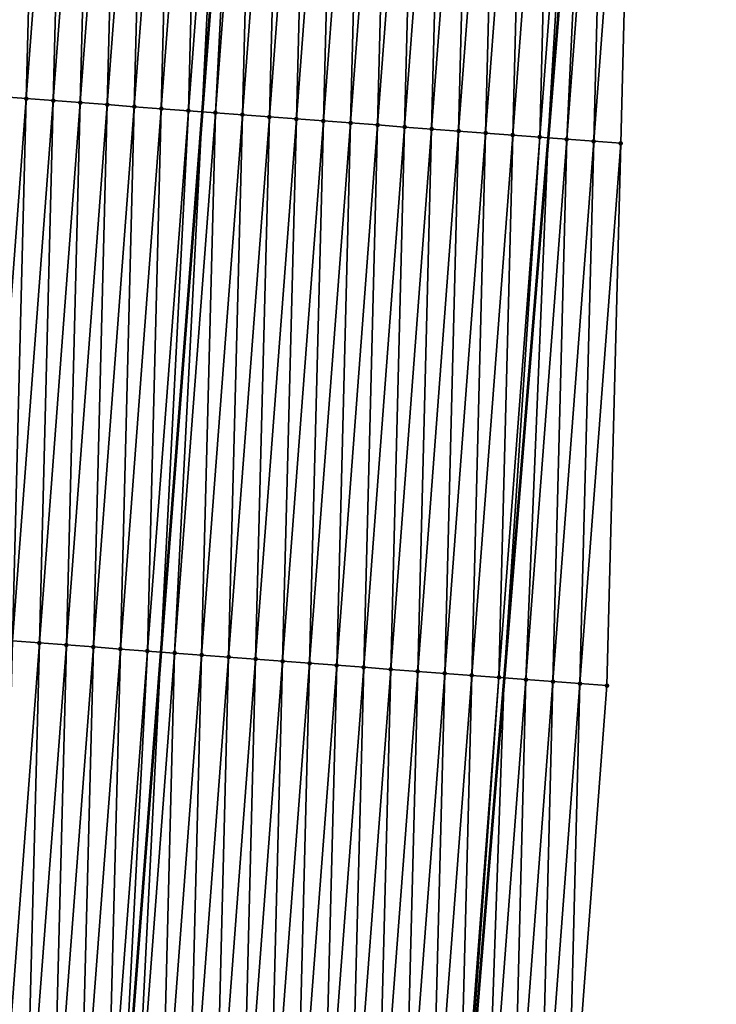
# Model space of a CAD drawing. Header units: feet. Extents: x 2017424 to 2024169, y 808042 to 818730.
# Tile 52 of 256: x 2023540 to 2023566, y 809692 to 809729. Entities that reach past the tile are written whole.
import ezdxf

# ---------------------------------------------------------------- set-up
doc = ezdxf.new("R2010")
doc.units = ezdxf.units.FT
doc.header["$MEASUREMENT"] = 0
for name, color, linetype, lineweight in [('EP_Travel Lane', 172, 'Continuous', 53), ('NB-Road Shots', 141, 'Continuous', 100), ('NB-Road X-Section', 40, 'Continuous', 13), ('STRIPING', 60, 'Continuous', 53)]:
    doc.layers.add(name, color=color, linetype=linetype, lineweight=lineweight)
doc.layers.add('I-77-MM15-17_NB-Surface-BORDER', color=7, linetype='Continuous')
doc.layers.add('I-77-MM15-17_NB-Surface-TIN', color=7, linetype='Continuous')

msp = doc.modelspace()

# ---------------------------------------------------------------- linework, layer by layer
at = {"layer": 'EP_Travel Lane'}
msp.add_polyline3d([(2023564.344225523, 809784.0754850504, 273.449519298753), (2023562.720081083, 809764.1437039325, 273.1328310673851), (2023561.095933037, 809744.211878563, 272.8191086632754), (2023559.471779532, 809724.2799861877, 272.5098920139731), (2023557.847599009, 809704.347762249, 272.2228738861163), (2023556.223407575, 809684.41540441, 271.9448517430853), (2023554.599200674, 809664.482856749, 271.6795406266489), (2023552.974987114, 809644.5502273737, 271.4197278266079), (2023551.416953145, 809624.6386249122, 271.1342594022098), (2023549.895778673, 809604.6987121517, 270.8381818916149), (2023548.374605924, 809584.7588219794, 270.5406711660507), (2023546.853460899, 809564.8192952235, 270.2200974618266), (2023545.332341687, 809544.8801068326, 269.8780512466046), (2023543.811232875, 809524.9410547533, 269.5273546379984)], dxfattribs=at)
at = {"layer": 'I-77-MM15-17_NB-Surface-BORDER', "color": 3, "linetype": 'Continuous', "lineweight": -3}
msp.add_polyline3d([(2023565.676787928, 809783.975177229, 273.4215958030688), (2023564.169498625, 809764.0345633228, 273.1048966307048), (2023562.662212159, 809744.0939869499, 272.785682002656), (2023562.15209215, 809724.0781837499, 272.4566293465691), (2023561.641948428, 809704.0620668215, 272.1485670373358), (2023560.134624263, 809684.1209917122, 271.8627778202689), (2023558.627287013, 809664.179743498, 271.5885714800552), (2023557.119951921, 809644.238523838, 271.3124764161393), (2023555.629185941, 809624.3269966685, 271.013535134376), (2023554.144733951, 809604.3843123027, 270.7198639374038), (2023552.66028692, 809584.441694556, 270.4219659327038), (2023549.181318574, 809564.6470126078, 270.157399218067), (2023547.696918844, 809544.7050303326, 269.8191792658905), (2023546.212537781, 809524.7632988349, 269.4650470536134)], dxfattribs=at)
at = {"layer": 'I-77-MM15-17_NB-Surface-TIN', "color": 128, "linetype": 'Continuous', "lineweight": -3}
for points in [[(2023539.216922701, 809725.8038908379, 272.9854368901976), (2023540.724216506, 809745.744564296, 273.298144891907), (2023539.727042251, 809745.8196879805, 273.3149097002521)], [(2023539.216922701, 809725.8038908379, 272.9854368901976), (2023540.214098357, 809725.7287856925, 272.9674305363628), (2023540.724216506, 809745.744564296, 273.298144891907)], [(2023540.214098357, 809725.7287856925, 272.9674305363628), (2023541.721391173, 809745.669446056, 273.2810153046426), (2023540.724216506, 809745.744564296, 273.298144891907)], [(2023540.214098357, 809725.7287856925, 272.9674305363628), (2023541.211278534, 809725.65374036, 272.9454164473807), (2023541.721391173, 809745.669446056, 273.2810153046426)], [(2023541.211278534, 809725.65374036, 272.9454164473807), (2023542.718570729, 809745.5943925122, 273.259550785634), (2023541.721391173, 809745.669446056, 273.2810153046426)], [(2023541.211278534, 809725.65374036, 272.9454164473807), (2023542.208457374, 809725.5786773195, 272.9245888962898), (2023542.718570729, 809745.5943925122, 273.259550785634)], [(2023542.208457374, 809725.5786773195, 272.9245888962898), (2023543.715753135, 809745.5193766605, 273.2355607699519), (2023542.718570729, 809745.5943925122, 273.259550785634)], [(2023542.208457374, 809725.5786773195, 272.9245888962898), (2023543.205645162, 809725.5037326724, 272.8958284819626), (2023543.715753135, 809745.5193766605, 273.2355607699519)], [(2023543.205645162, 809725.5037326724, 272.8958284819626), (2023544.712936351, 809745.4443715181, 273.2108531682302), (2023543.715753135, 809745.5193766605, 273.2355607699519)], [(2023543.205645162, 809725.5037326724, 272.8958284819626), (2023544.202828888, 809725.4287342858, 272.8706688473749), (2023544.712936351, 809745.4443715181, 273.2108531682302)], [(2023544.202828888, 809725.4287342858, 272.8706688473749), (2023545.710118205, 809745.3693483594, 273.1873527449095), (2023544.712936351, 809745.4443715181, 273.2108531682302)], [(2023544.202828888, 809725.4287342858, 272.8706688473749), (2023545.200008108, 809725.3536762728, 272.8495044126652), (2023545.710118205, 809745.3693483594, 273.1873527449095)], [(2023545.200008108, 809725.3536762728, 272.8495044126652), (2023546.70729773, 809745.2942943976, 273.1659162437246), (2023545.710118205, 809745.3693483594, 273.1873527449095)], [(2023545.200008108, 809725.3536762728, 272.8495044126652), (2023546.197185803, 809725.2785981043, 272.8296904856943), (2023546.70729773, 809745.2942943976, 273.1659162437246)], [(2023546.197185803, 809725.2785981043, 272.8296904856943), (2023547.704477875, 809745.2192486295, 273.1439307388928), (2023546.70729773, 809745.2942943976, 273.1659162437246)], [(2023546.197185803, 809725.2785981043, 272.8296904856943), (2023546.710157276, 809725.2400078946, 272.8173823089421), (2023547.704477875, 809745.2192486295, 273.1439307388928)], [(2023547.704477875, 809745.2192486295, 273.1439307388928), (2023546.710157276, 809725.2400078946, 272.8173823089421), (2023548.233891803, 809745.1794280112, 273.1307922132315)], [(2023547.194368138, 809725.2035813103, 272.8057642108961), (2023548.233891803, 809745.1794280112, 273.1307922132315), (2023546.710157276, 809725.2400078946, 272.8173823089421)], [(2023547.194368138, 809725.2035813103, 272.8057642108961), (2023548.701661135, 809745.1442440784, 273.1191835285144), (2023548.233891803, 809745.1794280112, 273.1307922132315)], [(2023547.194368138, 809725.2035813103, 272.8057642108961), (2023548.191552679, 809725.1285937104, 272.779881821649), (2023548.701661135, 809745.1442440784, 273.1191835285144)], [(2023548.191552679, 809725.1285937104, 272.779881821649), (2023549.698847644, 809745.0692825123, 273.091556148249), (2023548.701661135, 809745.1442440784, 273.1191835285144)], [(2023548.191552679, 809725.1285937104, 272.779881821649), (2023549.188736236, 809725.0535930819, 272.7548724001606), (2023549.698847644, 809745.0692825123, 273.091556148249)], [(2023549.188736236, 809725.0535930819, 272.7548724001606), (2023550.696033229, 809744.9943087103, 273.0647486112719), (2023549.698847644, 809745.0692825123, 273.091556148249)], [(2023549.188736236, 809725.0535930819, 272.7548724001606), (2023550.185920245, 809724.978598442, 272.7294617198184), (2023550.696033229, 809744.9943087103, 273.0647486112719)], [(2023550.185920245, 809724.978598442, 272.7294617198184), (2023551.69321476, 809744.9192812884, 273.0415338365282), (2023550.696033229, 809744.9943087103, 273.0647486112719)], [(2023550.185920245, 809724.978598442, 272.7294617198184), (2023551.183100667, 809724.9035563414, 272.7072310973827), (2023551.69321476, 809744.9192812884, 273.0415338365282)], [(2023551.183100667, 809724.9035563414, 272.7072310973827), (2023552.690392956, 809744.8442097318, 273.0212762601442), (2023551.69321476, 809744.9192812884, 273.0415338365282)], [(2023551.183100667, 809724.9035563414, 272.7072310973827), (2023552.180277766, 809724.8284702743, 272.6879463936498), (2023552.690392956, 809744.8442097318, 273.0212762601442)], [(2023552.180277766, 809724.8284702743, 272.6879463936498), (2023553.687569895, 809744.769121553, 273.0021324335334), (2023552.690392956, 809744.8442097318, 273.0212762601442)], [(2023552.180277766, 809724.8284702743, 272.6879463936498), (2023553.177457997, 809724.7534256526, 272.6658847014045), (2023553.687569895, 809744.769121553, 273.0021324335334)], [(2023553.177457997, 809724.7534256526, 272.6658847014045), (2023554.684749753, 809744.6940719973, 272.9804007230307), (2023553.687569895, 809744.769121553, 273.0021324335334)], [(2023553.177457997, 809724.7534256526, 272.6658847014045), (2023554.174643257, 809724.6784475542, 272.6393656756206), (2023554.684749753, 809744.6940719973, 272.9804007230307)], [(2023554.174643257, 809724.6784475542, 272.6393656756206), (2023555.681933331, 809744.6190716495, 272.9553718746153), (2023554.684749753, 809744.6940719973, 272.9804007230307)], [(2023554.174643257, 809724.6784475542, 272.6393656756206), (2023555.17183014, 809724.6034909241, 272.6114081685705), (2023555.681933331, 809744.6190716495, 272.9553718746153)], [(2023555.17183014, 809724.6034909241, 272.6114081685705), (2023556.679118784, 809744.5440961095, 272.928680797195), (2023555.681933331, 809744.6190716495, 272.9553718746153)], [(2023555.17183014, 809724.6034909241, 272.6114081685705), (2023556.169014, 809724.5284943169, 272.58612930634), (2023556.679118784, 809744.5440961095, 272.928680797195)], [(2023556.169014, 809724.5284943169, 272.58612930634), (2023557.676304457, 809744.4691234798, 272.9017947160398), (2023556.679118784, 809744.5440961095, 272.928680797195)], [(2023556.169014, 809724.5284943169, 272.58612930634), (2023557.166196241, 809724.4534762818, 272.5622861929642), (2023557.676304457, 809744.4691234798, 272.9017947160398)], [(2023557.166196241, 809724.4534762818, 272.5622861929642), (2023558.673488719, 809744.3941321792, 272.8761596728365), (2023557.676304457, 809744.4691234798, 272.9017947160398)], [(2023557.166196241, 809724.4534762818, 272.5622861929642), (2023558.163379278, 809724.378468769, 272.5377380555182), (2023558.673488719, 809744.3941321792, 272.8761596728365)], [(2023558.163379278, 809724.378468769, 272.5377380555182), (2023559.670672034, 809744.3191283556, 272.8513637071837), (2023558.673488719, 809744.3941321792, 272.8761596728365)], [(2023558.163379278, 809724.378468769, 272.5377380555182), (2023559.16055928, 809724.3034211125, 272.5158797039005), (2023559.670672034, 809744.3191283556, 272.8513637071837)], [(2023559.16055928, 809724.3034211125, 272.5158797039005), (2023560.667852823, 809744.2440911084, 272.8288072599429), (2023559.670672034, 809744.3191283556, 272.8513637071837)], [(2023559.16055928, 809724.3034211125, 272.5158797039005), (2023559.471779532, 809724.2799861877, 272.5098920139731), (2023560.667852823, 809744.2440911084, 272.8288072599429)], [(2023560.667852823, 809744.2440911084, 272.8288072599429), (2023559.471779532, 809724.2799861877, 272.5098920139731), (2023561.095933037, 809744.211878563, 272.8191086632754)], [(2023560.157736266, 809724.2283335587, 272.4966946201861), (2023561.095933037, 809744.211878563, 272.8191086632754), (2023559.471779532, 809724.2799861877, 272.5098920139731)], [(2023560.157736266, 809724.2283335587, 272.4966946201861), (2023561.665033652, 809744.1690543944, 272.8062151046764), (2023561.095933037, 809744.211878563, 272.8191086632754)], [(2023560.157736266, 809724.2283335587, 272.4966946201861), (2023561.154912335, 809724.1532338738, 272.4783223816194), (2023561.665033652, 809744.1690543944, 272.8062151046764)], [(2023561.154912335, 809724.1532338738, 272.4783223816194), (2023562.662212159, 809744.0939869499, 272.785682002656), (2023561.665033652, 809744.1690543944, 272.8062151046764)], [(2023561.154912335, 809724.1532338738, 272.4783223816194), (2023562.15209215, 809724.0781837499, 272.4566293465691), (2023562.662212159, 809744.0939869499, 272.785682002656)], [(2023538.706795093, 809705.7879870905, 272.6631046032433), (2023540.214098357, 809725.7287856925, 272.9674305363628), (2023539.216922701, 809725.8038908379, 272.9854368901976)], [(2023538.706795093, 809705.7879870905, 272.6631046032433), (2023539.70397685, 809705.7129626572, 272.6396895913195), (2023540.214098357, 809725.7287856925, 272.9674305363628)], [(2023539.70397685, 809705.7129626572, 272.6396895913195), (2023541.211278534, 809725.65374036, 272.9454164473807), (2023540.214098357, 809725.7287856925, 272.9674305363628)], [(2023539.70397685, 809705.7129626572, 272.6396895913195), (2023540.70116405, 809705.6380102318, 272.6114497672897), (2023541.211278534, 809725.65374036, 272.9454164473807)], [(2023540.70116405, 809705.6380102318, 272.6114497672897), (2023542.208457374, 809725.5786773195, 272.9245888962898), (2023541.211278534, 809725.65374036, 272.9454164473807)], [(2023540.70116405, 809705.6380102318, 272.6114497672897), (2023541.698351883, 809705.5630661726, 272.5826493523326), (2023542.208457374, 809725.5786773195, 272.9245888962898)], [(2023541.698351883, 809705.5630661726, 272.5826493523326), (2023543.205645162, 809725.5037326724, 272.8958284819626), (2023542.208457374, 809725.5786773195, 272.9245888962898)], [(2023541.698351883, 809705.5630661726, 272.5826493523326), (2023542.695533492, 809705.4880397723, 272.5593661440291), (2023543.205645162, 809725.5037326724, 272.8958284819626)], [(2023542.695533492, 809705.4880397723, 272.5593661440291), (2023544.202828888, 809725.4287342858, 272.8706688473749), (2023543.205645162, 809725.5037326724, 272.8958284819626)], [(2023542.695533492, 809705.4880397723, 272.5593661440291), (2023543.692709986, 809705.4129457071, 272.5406167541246), (2023544.202828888, 809725.4287342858, 272.8706688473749)], [(2023543.692709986, 809705.4129457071, 272.5406167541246), (2023545.200008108, 809725.3536762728, 272.8495044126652), (2023544.202828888, 809725.4287342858, 272.8706688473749)], [(2023543.692709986, 809705.4129457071, 272.5406167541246), (2023544.689886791, 809705.3378557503, 272.5215920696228), (2023545.200008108, 809725.3536762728, 272.8495044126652)], [(2023544.689886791, 809705.3378557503, 272.5215920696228), (2023546.197185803, 809725.2785981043, 272.8296904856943), (2023545.200008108, 809725.3536762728, 272.8495044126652)], [(2023544.689886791, 809705.3378557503, 272.5215920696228), (2023545.186418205, 809705.3005283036, 272.5079460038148), (2023546.197185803, 809725.2785981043, 272.8296904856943)], [(2023546.197185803, 809725.2785981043, 272.8296904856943), (2023545.186418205, 809705.3005283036, 272.5079460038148), (2023546.710157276, 809725.2400078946, 272.8173823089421)], [(2023545.68707305, 809705.2628908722, 272.4941866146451), (2023546.710157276, 809725.2400078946, 272.8173823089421), (2023545.186418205, 809705.3005283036, 272.5079460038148)], [(2023545.68707305, 809705.2628908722, 272.4941866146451), (2023547.194368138, 809725.2035813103, 272.8057642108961), (2023546.710157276, 809725.2400078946, 272.8173823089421)], [(2023545.68707305, 809705.2628908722, 272.4941866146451), (2023546.684255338, 809705.1878734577, 272.4703013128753), (2023547.194368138, 809725.2035813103, 272.8057642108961)], [(2023546.684255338, 809705.1878734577, 272.4703013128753), (2023548.191552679, 809725.1285937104, 272.779881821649), (2023547.194368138, 809725.2035813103, 272.8057642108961)], [(2023546.684255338, 809705.1878734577, 272.4703013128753), (2023547.681439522, 809705.1128811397, 272.4447344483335), (2023548.191552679, 809725.1285937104, 272.779881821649)], [(2023547.681439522, 809705.1128811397, 272.4447344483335), (2023549.188736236, 809725.0535930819, 272.7548724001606), (2023548.191552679, 809725.1285937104, 272.779881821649)], [(2023547.681439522, 809705.1128811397, 272.4447344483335), (2023548.678620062, 809705.0378405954, 272.4223989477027), (2023549.188736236, 809725.0535930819, 272.7548724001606)], [(2023548.678620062, 809705.0378405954, 272.4223989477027), (2023550.185920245, 809724.978598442, 272.7294617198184), (2023549.188736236, 809725.0535930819, 272.7548724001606)], [(2023548.678620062, 809705.0378405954, 272.4223989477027), (2023549.675796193, 809704.9627417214, 272.4039717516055), (2023550.185920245, 809724.978598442, 272.7294617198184)], [(2023549.675796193, 809704.9627417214, 272.4039717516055), (2023551.183100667, 809724.9035563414, 272.7072310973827), (2023550.185920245, 809724.978598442, 272.7294617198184)], [(2023549.675796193, 809704.9627417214, 272.4039717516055), (2023550.672969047, 809704.8875995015, 272.3884489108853), (2023551.183100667, 809724.9035563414, 272.7072310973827)], [(2023550.672969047, 809704.8875995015, 272.3884489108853), (2023552.180277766, 809724.8284702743, 272.6879463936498), (2023551.183100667, 809724.9035563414, 272.7072310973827)], [(2023550.672969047, 809704.8875995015, 272.3884489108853), (2023551.670146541, 809704.812518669, 272.3688128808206), (2023552.180277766, 809724.8284702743, 272.6879463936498)], [(2023551.670146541, 809704.812518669, 272.3688128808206), (2023553.177457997, 809724.7534256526, 272.6658847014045), (2023552.180277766, 809724.8284702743, 272.6879463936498)], [(2023551.670146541, 809704.812518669, 272.3688128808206), (2023552.667331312, 809704.7375341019, 272.342726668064), (2023553.177457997, 809724.7534256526, 272.6658847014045)], [(2023552.667331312, 809704.7375341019, 272.342726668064), (2023554.174643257, 809724.6784475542, 272.6393656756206), (2023553.177457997, 809724.7534256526, 272.6658847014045)], [(2023552.667331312, 809704.7375341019, 272.342726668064), (2023553.664515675, 809704.6625441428, 272.3170017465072), (2023554.174643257, 809724.6784475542, 272.6393656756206)], [(2023553.664515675, 809704.6625441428, 272.3170017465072), (2023555.17183014, 809724.6034909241, 272.6114081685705), (2023554.174643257, 809724.6784475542, 272.6393656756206)], [(2023553.664515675, 809704.6625441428, 272.3170017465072), (2023554.661701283, 809704.587570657, 272.290173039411), (2023555.17183014, 809724.6034909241, 272.6114081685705)], [(2023554.661701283, 809704.587570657, 272.290173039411), (2023556.169014, 809724.5284943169, 272.58612930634), (2023555.17183014, 809724.6034909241, 272.6114081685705)], [(2023554.661701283, 809704.587570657, 272.290173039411), (2023555.658882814, 809704.5125432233, 272.2669590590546), (2023556.169014, 809724.5284943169, 272.58612930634)], [(2023555.658882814, 809704.5125432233, 272.2669590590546), (2023557.166196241, 809724.4534762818, 272.5622861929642), (2023556.169014, 809724.5284943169, 272.58612930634)], [(2023555.658882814, 809704.5125432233, 272.2669590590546), (2023556.656059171, 809704.4374473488, 272.2483309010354), (2023557.166196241, 809724.4534762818, 272.5622861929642)], [(2023556.656059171, 809704.4374473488, 272.2483309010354), (2023558.163379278, 809724.378468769, 272.5377380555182), (2023557.166196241, 809724.4534762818, 272.5622861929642)], [(2023556.656059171, 809704.4374473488, 272.2483309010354), (2023557.653238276, 809704.3623878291, 272.2272668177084), (2023558.163379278, 809724.378468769, 272.5377380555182)], [(2023557.653238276, 809704.3623878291, 272.2272668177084), (2023559.16055928, 809724.3034211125, 272.5158797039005), (2023558.163379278, 809724.378468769, 272.5377380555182)], [(2023557.653238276, 809704.3623878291, 272.2272668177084), (2023557.847599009, 809704.347762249, 272.2228738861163), (2023559.16055928, 809724.3034211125, 272.5158797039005)], [(2023559.16055928, 809724.3034211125, 272.5158797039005), (2023557.847599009, 809704.347762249, 272.2228738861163), (2023559.471779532, 809724.2799861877, 272.5098920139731)], [(2023558.650419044, 809704.2873503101, 272.2047285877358), (2023559.471779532, 809724.2799861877, 272.5098920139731), (2023557.847599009, 809704.347762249, 272.2228738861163)], [(2023558.650419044, 809704.2873503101, 272.2047285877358), (2023560.157736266, 809724.2283335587, 272.4966946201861), (2023559.471779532, 809724.2799861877, 272.5098920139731)], [(2023558.650419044, 809704.2873503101, 272.2047285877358), (2023559.647597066, 809704.2122764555, 272.1846250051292), (2023560.157736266, 809724.2283335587, 272.4966946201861)], [(2023559.647597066, 809704.2122764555, 272.1846250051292), (2023561.154912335, 809724.1532338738, 272.4783223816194), (2023560.157736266, 809724.2283335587, 272.4966946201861)], [(2023559.647597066, 809704.2122764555, 272.1846250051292), (2023560.644773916, 809704.1371870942, 272.1655604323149), (2023561.154912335, 809724.1532338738, 272.4783223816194)], [(2023560.644773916, 809704.1371870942, 272.1655604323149), (2023562.15209215, 809724.0781837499, 272.4566293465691), (2023561.154912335, 809724.1532338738, 272.4783223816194)], [(2023560.644773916, 809704.1371870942, 272.1655604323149), (2023561.641948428, 809704.0620668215, 272.1485670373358), (2023562.15209215, 809724.0781837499, 272.4566293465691)], [(2023539.193832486, 809685.69683724, 272.332212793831), (2023540.70116405, 809705.6380102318, 272.6114497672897), (2023539.70397685, 809705.7129626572, 272.6396895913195)], [(2023539.193832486, 809685.69683724, 272.332212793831), (2023540.191018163, 809685.6218646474, 272.3053245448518), (2023540.70116405, 809705.6380102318, 272.6114497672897)], [(2023540.191018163, 809685.6218646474, 272.3053245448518), (2023541.698351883, 809705.5630661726, 272.5826493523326), (2023540.70116405, 809705.6380102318, 272.6114497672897)], [(2023540.191018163, 809685.6218646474, 272.3053245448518), (2023541.188201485, 809685.5468609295, 272.2805218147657), (2023541.698351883, 809705.5630661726, 272.5826493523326)], [(2023541.188201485, 809685.5468609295, 272.2805218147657), (2023542.695533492, 809705.4880397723, 272.5593661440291), (2023541.698351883, 809705.5630661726, 272.5826493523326)], [(2023541.188201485, 809685.5468609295, 272.2805218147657), (2023542.185375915, 809685.4717395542, 272.2636025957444), (2023542.695533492, 809705.4880397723, 272.5593661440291)], [(2023542.185375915, 809685.4717395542, 272.2636025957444), (2023543.692709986, 809705.4129457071, 272.5406167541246), (2023542.695533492, 809705.4880397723, 272.5593661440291)], [(2023542.185375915, 809685.4717395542, 272.2636025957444), (2023543.182554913, 809685.396678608, 272.2426343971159), (2023543.692709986, 809705.4129457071, 272.5406167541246)], [(2023543.182554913, 809685.396678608, 272.2426343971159), (2023544.689886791, 809705.3378557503, 272.5215920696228), (2023543.692709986, 809705.4129457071, 272.5406167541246)], [(2023543.182554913, 809685.396678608, 272.2426343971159), (2023543.66264318, 809685.3605782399, 272.2300438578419), (2023544.689886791, 809705.3378557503, 272.5215920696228)], [(2023544.689886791, 809705.3378557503, 272.5215920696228), (2023543.66264318, 809685.3605782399, 272.2300438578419), (2023545.186418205, 809705.3005283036, 272.5079460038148)], [(2023544.179739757, 809685.3216950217, 272.2164827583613), (2023545.186418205, 809705.3005283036, 272.5079460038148), (2023543.66264318, 809685.3605782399, 272.2300438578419)], [(2023544.179739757, 809685.3216950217, 272.2164827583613), (2023545.68707305, 809705.2628908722, 272.4941866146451), (2023545.186418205, 809705.3005283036, 272.5079460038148)], [(2023544.179739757, 809685.3216950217, 272.2164827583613), (2023545.176919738, 809685.2466470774, 272.1946433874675), (2023545.68707305, 809705.2628908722, 272.4941866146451)], [(2023545.176919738, 809685.2466470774, 272.1946433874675), (2023546.684255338, 809705.1878734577, 272.4703013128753), (2023545.68707305, 809705.2628908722, 272.4941866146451)], [(2023545.176919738, 809685.2466470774, 272.1946433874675), (2023546.174102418, 809685.1716348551, 272.1704104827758), (2023546.684255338, 809705.1878734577, 272.4703013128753)], [(2023546.174102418, 809685.1716348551, 272.1704104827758), (2023547.681439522, 809705.1128811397, 272.4447344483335), (2023546.684255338, 809705.1878734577, 272.4703013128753)], [(2023546.174102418, 809685.1716348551, 272.1704104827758), (2023547.171282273, 809685.096585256, 272.1486819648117), (2023547.681439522, 809705.1128811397, 272.4447344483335)], [(2023547.171282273, 809685.096585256, 272.1486819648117), (2023548.678620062, 809705.0378405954, 272.4223989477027), (2023547.681439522, 809705.1128811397, 272.4447344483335)], [(2023547.171282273, 809685.096585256, 272.1486819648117), (2023548.168459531, 809685.0215012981, 272.1292556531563), (2023548.678620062, 809705.0378405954, 272.4223989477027)], [(2023548.168459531, 809685.0215012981, 272.1292556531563), (2023549.675796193, 809704.9627417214, 272.4039717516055), (2023548.678620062, 809705.0378405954, 272.4223989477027)], [(2023548.168459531, 809685.0215012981, 272.1292556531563), (2023549.165633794, 809684.9463777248, 272.1124837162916), (2023549.675796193, 809704.9627417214, 272.4039717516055)], [(2023549.165633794, 809684.9463777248, 272.1124837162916), (2023550.672969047, 809704.8875995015, 272.3884489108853), (2023549.675796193, 809704.9627417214, 272.4039717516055)], [(2023549.165633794, 809684.9463777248, 272.1124837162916), (2023550.162813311, 809684.8713236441, 272.0910554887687), (2023550.672969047, 809704.8875995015, 272.3884489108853)], [(2023550.162813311, 809684.8713236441, 272.0910554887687), (2023551.670146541, 809704.812518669, 272.3688128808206), (2023550.672969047, 809704.8875995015, 272.3884489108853)], [(2023550.162813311, 809684.8713236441, 272.0910554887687), (2023551.159996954, 809684.7963241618, 272.0659689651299), (2023551.670146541, 809704.812518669, 272.3688128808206)], [(2023551.159996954, 809684.7963241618, 272.0659689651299), (2023552.667331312, 809704.7375341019, 272.342726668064), (2023551.670146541, 809704.812518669, 272.3688128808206)], [(2023551.159996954, 809684.7963241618, 272.0659689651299), (2023552.157183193, 809684.7213590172, 272.0385816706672), (2023552.667331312, 809704.7375341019, 272.342726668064)], [(2023552.157183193, 809684.7213590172, 272.0385816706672), (2023553.664515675, 809704.6625441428, 272.3170017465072), (2023552.667331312, 809704.7375341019, 272.342726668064)], [(2023552.157183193, 809684.7213590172, 272.0385816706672), (2023553.154366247, 809684.6463517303, 272.0140180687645), (2023553.664515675, 809704.6625441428, 272.3170017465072)], [(2023553.154366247, 809684.6463517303, 272.0140180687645), (2023554.661701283, 809704.587570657, 272.290173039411), (2023553.664515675, 809704.6625441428, 272.3170017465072)], [(2023553.154366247, 809684.6463517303, 272.0140180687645), (2023554.151546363, 809684.5713055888, 271.9920578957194), (2023554.661701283, 809704.587570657, 272.290173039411)], [(2023554.151546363, 809684.5713055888, 271.9920578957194), (2023555.658882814, 809704.5125432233, 272.2669590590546), (2023554.661701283, 809704.587570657, 272.290173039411)], [(2023554.151546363, 809684.5713055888, 271.9920578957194), (2023555.148727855, 809684.4962776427, 271.9688785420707), (2023555.658882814, 809704.5125432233, 272.2669590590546)], [(2023555.148727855, 809684.4962776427, 271.9688785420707), (2023556.656059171, 809704.4374473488, 272.2483309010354), (2023555.658882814, 809704.5125432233, 272.2669590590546)], [(2023555.148727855, 809684.4962776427, 271.9688785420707), (2023556.145908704, 809684.4212411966, 271.9462687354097), (2023556.656059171, 809704.4374473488, 272.2483309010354)], [(2023556.145908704, 809684.4212411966, 271.9462687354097), (2023557.653238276, 809704.3623878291, 272.2272668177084), (2023556.656059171, 809704.4374473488, 272.2483309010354)], [(2023556.145908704, 809684.4212411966, 271.9462687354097), (2023556.223407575, 809684.41540441, 271.9448517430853), (2023557.653238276, 809704.3623878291, 272.2272668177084)], [(2023557.653238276, 809704.3623878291, 272.2272668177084), (2023556.223407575, 809684.41540441, 271.9448517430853), (2023557.847599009, 809704.347762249, 272.2228738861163)], [(2023557.143084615, 809684.3461394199, 271.9280363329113), (2023557.847599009, 809704.347762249, 272.2228738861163), (2023556.223407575, 809684.41540441, 271.9448517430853)], [(2023557.143084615, 809684.3461394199, 271.9280363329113), (2023558.650419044, 809704.2873503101, 272.2047285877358), (2023557.847599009, 809704.347762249, 272.2228738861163)], [(2023557.143084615, 809684.3461394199, 271.9280363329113), (2023558.140264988, 809684.271096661, 271.9058495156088), (2023558.650419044, 809704.2873503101, 272.2047285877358)], [(2023558.140264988, 809684.271096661, 271.9058495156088), (2023559.647597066, 809704.2122764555, 272.1846250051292), (2023558.650419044, 809704.2873503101, 272.2047285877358)], [(2023558.140264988, 809684.271096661, 271.9058495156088), (2023559.137445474, 809684.1960554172, 271.8835611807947), (2023559.647597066, 809704.2122764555, 272.1846250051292)], [(2023559.137445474, 809684.1960554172, 271.8835611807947), (2023560.644773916, 809704.1371870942, 272.1655604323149), (2023559.647597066, 809704.2122764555, 272.1846250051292)], [(2023559.137445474, 809684.1960554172, 271.8835611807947), (2023560.134624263, 809684.1209917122, 271.8627778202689), (2023560.644773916, 809704.1371870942, 272.1655604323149)], [(2023560.134624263, 809684.1209917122, 271.8627778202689), (2023561.641948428, 809704.0620668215, 272.1485670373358), (2023560.644773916, 809704.1371870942, 272.1655604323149)]]:
    msp.add_3dface(points, dxfattribs=at)
at = {"layer": 'NB-Road Shots', "lineweight": 100}
for p in [(2023540.214098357, 809725.7287856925, 272.9674305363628), (2023541.211278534, 809725.65374036, 272.9454164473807), (2023542.208457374, 809725.5786773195, 272.9245888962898), (2023543.205645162, 809725.5037326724, 272.8958284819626), (2023544.202828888, 809725.4287342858, 272.8706688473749), (2023545.200008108, 809725.3536762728, 272.8495044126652), (2023546.197185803, 809725.2785981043, 272.8296904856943), (2023547.194368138, 809725.2035813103, 272.8057642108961), (2023548.191552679, 809725.1285937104, 272.779881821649), (2023549.188736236, 809725.0535930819, 272.7548724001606), (2023550.185920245, 809724.978598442, 272.7294617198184), (2023551.183100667, 809724.9035563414, 272.7072310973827), (2023552.180277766, 809724.8284702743, 272.6879463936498), (2023553.177457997, 809724.7534256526, 272.6658847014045), (2023554.174643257, 809724.6784475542, 272.6393656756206), (2023555.17183014, 809724.6034909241, 272.6114081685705), (2023556.169014, 809724.5284943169, 272.58612930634), (2023557.166196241, 809724.4534762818, 272.5622861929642), (2023558.163379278, 809724.378468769, 272.5377380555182), (2023559.16055928, 809724.3034211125, 272.5158797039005), (2023560.157736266, 809724.2283335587, 272.4966946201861), (2023561.154912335, 809724.1532338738, 272.4783223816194), (2023562.15209215, 809724.0781837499, 272.4566293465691), (2023540.70116405, 809705.6380102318, 272.6114497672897), (2023541.698351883, 809705.5630661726, 272.5826493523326), (2023542.695533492, 809705.4880397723, 272.5593661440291), (2023543.692709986, 809705.4129457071, 272.5406167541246), (2023544.689886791, 809705.3378557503, 272.5215920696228), (2023545.68707305, 809705.2628908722, 272.4941866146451), (2023546.684255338, 809705.1878734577, 272.4703013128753), (2023547.681439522, 809705.1128811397, 272.4447344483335), (2023548.678620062, 809705.0378405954, 272.4223989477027), (2023549.675796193, 809704.9627417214, 272.4039717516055), (2023550.672969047, 809704.8875995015, 272.3884489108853), (2023551.670146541, 809704.812518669, 272.3688128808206), (2023552.667331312, 809704.7375341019, 272.342726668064), (2023553.664515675, 809704.6625441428, 272.3170017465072), (2023554.661701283, 809704.587570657, 272.290173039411), (2023555.658882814, 809704.5125432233, 272.2669590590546), (2023556.656059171, 809704.4374473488, 272.2483309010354), (2023557.653238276, 809704.3623878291, 272.2272668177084), (2023558.650419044, 809704.2873503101, 272.2047285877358), (2023559.647597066, 809704.2122764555, 272.1846250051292), (2023560.644773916, 809704.1371870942, 272.1655604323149), (2023561.641948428, 809704.0620668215, 272.1485670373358)]:
    msp.add_point(p, dxfattribs=at)
at = {"layer": 'NB-Road X-Section', "extrusion": (0.07536544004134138, 0.9970436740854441, 0.0149653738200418), "elevation": 959840.999366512, "flags": 128}
msp.add_lwpolyline([(-1956773.765555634, -14093.50102960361), (-1956772.765555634, -14093.47933413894), (-1956771.765555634, -14093.46095984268), (-1956770.765555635, -14093.44177261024), (-1956769.765555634, -14093.41991181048), (-1956768.765555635, -14093.39536092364), (-1956767.765555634, -14093.37151513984), (-1956766.765555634, -14093.34623344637), (-1956765.765555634, -14093.31827280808), (-1956764.765555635, -14093.29175081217), (-1956763.765555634, -14093.26968664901), (-1956762.765555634, -14093.2503997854), (-1956761.765555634, -14093.22816667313), (-1956760.765555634, -14093.20275314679), (-1956759.765555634, -14093.17774092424), (-1956758.765555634, -14093.15185563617), (-1956757.765555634, -14093.12792668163), (-1956756.765555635, -14093.10811053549), (-1956755.765555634, -14093.08694373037), (-1956754.765555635, -14093.0617812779), (-1956753.765555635, -14093.03301764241), (-1956752.765555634, -14093.01218775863), (-1956751.765555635, -14092.99017120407), (-1956750.765555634, -14092.97216283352), (-1956749.765555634, -14092.95646898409), (-1956748.765555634, -14092.93430392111), (-1956747.765555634, -14092.90309942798), (-1956746.765555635, -14092.88191388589), (-1956746.586664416, -14092.88043708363), (-1956746.460664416, -14092.88018325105), (-1956746.154092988, -14092.88249748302), (-1956745.765555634, -14092.88973266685), (-1956744.765555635, -14092.91261880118), (-1956743.765555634, -14092.93996741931), (-1956742.765555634, -14092.96452377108), (-1956741.765555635, -14092.98644414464), (-1956740.765555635, -14093.00727730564), (-1956739.765555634, -14093.03039727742), (-1956738.765555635, -14093.05901871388), (-1956737.765555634, -14093.08472464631), (-1956736.765555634, -14093.10658318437), (-1956735.765555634, -14093.12457952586), (-1956734.765555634, -14093.15040038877), (-1956733.765555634, -14093.18639572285), (-1956732.765555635, -14093.22982247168), (-1956731.765555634, -14093.2670092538), (-1956730.765555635, -14093.30480231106), (-1956729.765555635, -14093.33433004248), (-1956729.09999775, -14093.34996312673)], dxfattribs=at)
at = {"layer": 'NB-Road X-Section', "extrusion": (0.0753654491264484, 0.9970436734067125, 0.01496537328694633), "elevation": 959821.0172008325, "flags": 128}
msp.add_lwpolyline([(-1956774.756809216, -14093.50954049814), (-1956773.756809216, -14093.4925451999), (-1956772.756809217, -14093.47347849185), (-1956771.756809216, -14093.45337265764), (-1956770.756809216, -14093.43083190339), (-1956769.756809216, -14093.40976546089), (-1956768.756809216, -14093.39113521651), (-1956767.756809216, -14093.36791863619), (-1956766.756809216, -14093.34108692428), (-1956765.756809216, -14093.31535912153), (-1956764.756809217, -14093.28926998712), (-1956763.756809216, -14093.26963175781), (-1956762.756809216, -14093.25410717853), (-1956761.756809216, -14093.23567791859), (-1956760.756809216, -14093.21333991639), (-1956759.756809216, -14093.18777018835), (-1956758.756809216, -14093.16388221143), (-1956757.756809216, -14093.13647368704), (-1956756.756809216, -14093.11744687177), (-1956755.756809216, -14093.09869538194), (-1956754.756809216, -14093.07540956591), (-1956753.756809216, -14093.04660592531), (-1956752.756809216, -14093.01836293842), (-1956751.756809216, -14092.99494530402), (-1956750.756809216, -14092.98311556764), (-1956749.756809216, -14092.96661802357), (-1956748.756809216, -14092.94448295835), (-1956747.756809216, -14092.90918417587), (-1956746.756809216, -14092.88321097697), (-1956746.294183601, -14092.87520583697), (-1956746.257040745, -14092.87517783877), (-1956745.756809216, -14092.88379221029), (-1956744.756809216, -14092.9090794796), (-1956743.756809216, -14092.93575064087), (-1956742.756809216, -14092.95999474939), (-1956741.756809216, -14092.98183960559), (-1956740.756809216, -14093.00185608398), (-1956739.916850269, -14093.02303872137), (-1956739.756809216, -14093.02765505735), (-1956738.756809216, -14093.05535257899), (-1956737.756809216, -14093.0839119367), (-1956736.756809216, -14093.10841915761), (-1956735.756809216, -14093.12748858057), (-1956734.756809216, -14093.14972069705), (-1956733.756809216, -14093.18389393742), (-1956732.756809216, -14093.23027768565), (-1956731.756809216, -14093.26311288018), (-1956730.756809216, -14093.29822119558), (-1956729.756809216, -14093.3308800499), (-1956728.756809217, -14093.35866255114)], dxfattribs=at)
at = {"layer": 'STRIPING'}
msp.add_polyline3d([(2023551.281365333, 809785.0583268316, 273.7536979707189), (2023549.757620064, 809765.1187661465, 273.4497015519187), (2023548.233891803, 809745.1794280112, 273.1307922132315), (2023546.710157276, 809725.2400078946, 272.8173823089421), (2023545.186418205, 809705.3005283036, 272.5079460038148), (2023543.66264318, 809685.3605782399, 272.2300438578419), (2023542.13886328, 809665.4205643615, 271.9564120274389), (2023540.615065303, 809645.4803139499, 271.6986387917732), (2023539.107636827, 809625.550297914, 271.4234071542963), (2023537.608762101, 809605.6089475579, 271.1133016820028), (2023536.109885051, 809585.6675663, 270.8051571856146), (2023534.611022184, 809565.7263737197, 270.4850399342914), (2023533.112183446, 809545.7855021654, 270.1445520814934), (2023531.613350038, 809525.8447015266, 269.7995642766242)], dxfattribs=at)

doc.saveas('drawing.dxf')
